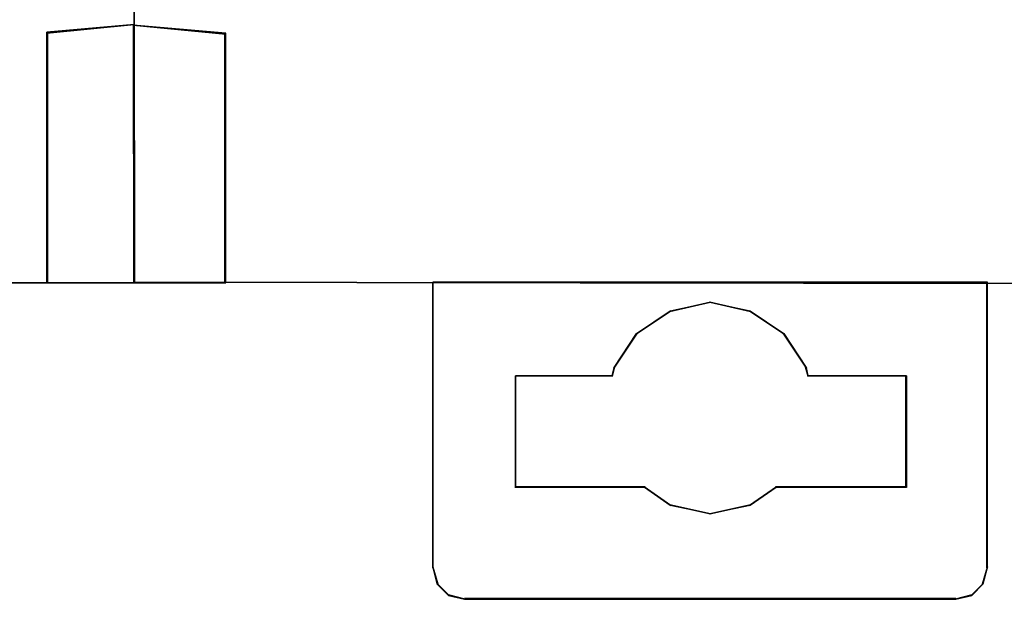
# Model space of a CAD drawing. Header units: millimetres. Extents: x 18084 to 47233, y 38174 to 56392.
# Tile 229 of 253: x 26267 to 26283, y 53625 to 53634. Entities that reach past the tile are written whole.
import ezdxf

# ---------------------------------------------------------------- set-up
doc = ezdxf.new("R2010")
doc.units = ezdxf.units.MM
doc.header["$LTSCALE"] = 100
doc.layers.add('45', color=7, linetype='Continuous')

msp = doc.modelspace()

# ---------------------------------------------------------------- linework, layer by layer
at = {"layer": '45', "color": 59}
for p, q in [((26268.834, 53694.556), (26268.864, 53629.732)), ((26268.864, 53629.732), (26268.834, 53694.556)), ((26268.834, 53694.556), (26268.864, 53629.732)), ((26268.864, 53629.732), (26268.834, 53694.556)), ((26250.85, 53629.75), (26267.507, 53629.732)), ((26267.507, 53629.732), (26250.85, 53629.75)), ((26250.85, 53629.75), (26267.507, 53629.732)), ((26267.507, 53629.732), (26250.85, 53629.75)), ((26286.85, 53629.715), (26268.851, 53629.745)), ((26268.851, 53629.745), (26286.85, 53629.715)), ((26286.85, 53629.715), (26268.851, 53629.745)), ((26268.851, 53629.745), (26286.85, 53629.715))]:
    msp.add_line(p, q, dxfattribs=at)
at = {"layer": '45', "color": 7}
for p, q in [((26268.858, 53633.782), (26267.492, 53633.661)), ((26267.492, 53633.648), (26268.859, 53633.782)), ((26268.859, 53633.782), (26267.492, 53633.648)), ((26268.858, 53633.782), (26267.492, 53633.661)), ((26267.492, 53633.648), (26268.859, 53633.782)), ((26268.859, 53633.782), (26267.492, 53633.648)), ((26268.853, 53633.777), (26267.5, 53633.656)), ((26268.853, 53633.777), (26267.5, 53633.656)), ((26268.846, 53633.772), (26268.852, 53629.732)), ((26270.297, 53633.645), (26268.846, 53633.772)), ((26268.846, 53633.772), (26268.846, 53633.772)), ((26270.297, 53633.633), (26268.846, 53633.772)), ((26268.846, 53633.772), (26270.297, 53633.633)), ((26268.846, 53633.772), (26268.852, 53629.732)), ((26270.297, 53633.645), (26268.846, 53633.772)), ((26268.846, 53633.772), (26268.846, 53633.772)), ((26270.297, 53633.633), (26268.846, 53633.772)), ((26268.846, 53633.772), (26270.297, 53633.633)), ((26268.851, 53633.767), (26268.857, 53629.737)), ((26270.292, 53633.64), (26268.851, 53633.767)), ((26268.851, 53633.767), (26268.851, 53633.767)), ((26268.851, 53633.767), (26268.857, 53629.737)), ((26270.292, 53633.64), (26268.851, 53633.767)), ((26268.851, 53633.767), (26268.851, 53633.767)), ((26268.853, 53633.766), (26268.853, 53633.777)), ((26268.853, 53633.777), (26268.853, 53633.777)), ((26268.853, 53633.766), (26268.853, 53633.777)), ((26268.853, 53633.777), (26268.853, 53633.777)), ((26268.859, 53629.737), (26268.853, 53633.766)), ((26268.859, 53629.737), (26268.853, 53633.766)), ((26268.858, 53633.771), (26268.858, 53633.782)), ((26268.858, 53633.782), (26268.858, 53633.782)), ((26268.858, 53633.771), (26268.858, 53633.782)), ((26268.858, 53633.782), (26268.858, 53633.782)), ((26268.864, 53629.732), (26268.858, 53633.771)), ((26268.864, 53629.732), (26268.858, 53633.771)), ((26267.492, 53633.661), (26267.492, 53630.758)), ((26267.492, 53633.661), (26267.492, 53630.758)), ((26267.492, 53633.66), (26267.492, 53630.755)), ((26267.492, 53630.755), (26267.492, 53633.66)), ((26267.492, 53633.66), (26267.492, 53633.66)), ((26267.492, 53633.66), (26267.492, 53630.755)), ((26267.492, 53630.755), (26267.492, 53633.66)), ((26267.492, 53633.66), (26267.492, 53633.66)), ((26267.492, 53633.648), (26267.492, 53633.648)), ((26267.492, 53633.648), (26267.492, 53633.648)), ((26267.5, 53633.656), (26267.5, 53630.761)), ((26267.5, 53633.656), (26267.5, 53630.761)), ((26270.285, 53629.732), (26270.285, 53633.645)), ((26270.285, 53633.645), (26270.285, 53629.732)), ((26270.285, 53629.732), (26270.285, 53633.645)), ((26270.285, 53633.645), (26270.285, 53629.732)), ((26270.292, 53629.737), (26270.292, 53633.64)), ((26270.292, 53629.737), (26270.292, 53633.64)), ((26270.297, 53629.732), (26270.297, 53633.645)), ((26270.297, 53629.732), (26270.297, 53633.645)), ((26270.297, 53633.633), (26270.297, 53633.633)), ((26270.297, 53633.633), (26270.297, 53633.633)), ((26267.492, 53630.767), (26267.492, 53629.732)), ((26267.492, 53629.732), (26267.492, 53630.767)), ((26267.492, 53630.767), (26267.492, 53630.767)), ((26267.492, 53630.767), (26267.492, 53629.732)), ((26267.492, 53629.732), (26267.492, 53630.767)), ((26267.492, 53630.767), (26267.492, 53630.767)), ((26267.492, 53630.758), (26267.492, 53629.732)), ((26267.492, 53630.758), (26267.492, 53629.732)), ((26267.5, 53630.761), (26267.5, 53629.737)), ((26267.5, 53630.761), (26267.5, 53629.737)), ((26267.492, 53629.732), (26268.864, 53629.732)), ((26267.492, 53629.732), (26268.864, 53629.732)), ((26267.5, 53629.737), (26268.859, 53629.737)), ((26267.5, 53629.737), (26268.859, 53629.737)), ((26268.852, 53629.732), (26270.297, 53629.732)), ((26268.852, 53629.732), (26270.297, 53629.732)), ((26268.857, 53629.737), (26270.292, 53629.737)), ((26268.857, 53629.737), (26270.292, 53629.737)), ((26270.285, 53629.732), (26270.285, 53629.732)), ((26270.285, 53629.732), (26270.285, 53629.732)), ((26273.544, 53625.265), (26273.544, 53629.745)), ((26273.544, 53629.745), (26273.544, 53625.265)), ((26282.244, 53629.745), (26273.544, 53629.745)), ((26273.544, 53629.745), (26273.544, 53625.268)), ((26273.544, 53625.265), (26273.544, 53629.745)), ((26273.544, 53629.745), (26273.544, 53625.265)), ((26282.244, 53629.745), (26273.544, 53629.745)), ((26273.544, 53629.745), (26273.544, 53625.268)), ((26282.232, 53629.745), (26282.232, 53625.265)), ((26282.232, 53625.265), (26282.232, 53629.745)), ((26282.232, 53629.745), (26282.232, 53629.745)), ((26282.232, 53629.745), (26282.232, 53625.265)), ((26282.232, 53625.265), (26282.232, 53629.745)), ((26282.232, 53629.745), (26282.232, 53629.745)), ((26282.244, 53625.268), (26282.244, 53629.745)), ((26282.244, 53629.745), (26282.244, 53629.745)), ((26282.244, 53625.268), (26282.244, 53629.745)), ((26282.244, 53629.745), (26282.244, 53629.745)), ((26277.263, 53629.281), (26277.899, 53629.427)), ((26277.899, 53629.427), (26277.263, 53629.281)), ((26277.263, 53629.281), (26277.899, 53629.427)), ((26277.899, 53629.427), (26277.263, 53629.281)), ((26277.268, 53629.294), (26277.894, 53629.427)), ((26277.268, 53629.294), (26277.894, 53629.427)), ((26277.887, 53629.427), (26278.525, 53629.281)), ((26278.525, 53629.281), (26277.887, 53629.427)), ((26277.887, 53629.427), (26277.887, 53629.427)), ((26277.887, 53629.427), (26278.525, 53629.281)), ((26278.525, 53629.281), (26277.887, 53629.427)), ((26277.887, 53629.427), (26277.887, 53629.427)), ((26277.894, 53629.427), (26278.52, 53629.294)), ((26277.894, 53629.427), (26277.894, 53629.427)), ((26277.894, 53629.427), (26278.52, 53629.294)), ((26277.894, 53629.427), (26277.894, 53629.427)), ((26276.737, 53628.931), (26277.276, 53629.293)), ((26277.276, 53629.293), (26276.737, 53628.931)), ((26276.737, 53628.931), (26277.276, 53629.293)), ((26277.276, 53629.293), (26276.737, 53628.931)), ((26276.741, 53628.941), (26277.268, 53629.294)), ((26276.741, 53628.941), (26277.268, 53629.294)), ((26277.263, 53629.281), (26277.263, 53629.281)), ((26277.263, 53629.281), (26277.263, 53629.281)), ((26278.513, 53629.293), (26279.052, 53628.931)), ((26279.052, 53628.931), (26278.513, 53629.293)), ((26278.513, 53629.293), (26278.513, 53629.293)), ((26278.513, 53629.293), (26279.052, 53628.931)), ((26279.052, 53628.931), (26278.513, 53629.293)), ((26278.513, 53629.293), (26278.513, 53629.293)), ((26278.52, 53629.294), (26279.048, 53628.941)), ((26278.52, 53629.294), (26279.048, 53628.941)), ((26276.384, 53628.397), (26276.749, 53628.943)), ((26276.749, 53628.943), (26276.384, 53628.397)), ((26276.384, 53628.397), (26276.749, 53628.943)), ((26276.749, 53628.943), (26276.384, 53628.397)), ((26276.387, 53628.405), (26276.741, 53628.941)), ((26276.387, 53628.405), (26276.741, 53628.941)), ((26279.04, 53628.943), (26279.405, 53628.397)), ((26279.405, 53628.397), (26279.04, 53628.943)), ((26279.04, 53628.943), (26279.04, 53628.943)), ((26279.04, 53628.943), (26279.405, 53628.397)), ((26279.405, 53628.397), (26279.04, 53628.943)), ((26279.04, 53628.943), (26279.04, 53628.943)), ((26279.048, 53628.941), (26279.402, 53628.405)), ((26279.048, 53628.941), (26279.402, 53628.405)), ((26276.737, 53628.931), (26276.737, 53628.931)), ((26276.737, 53628.931), (26276.737, 53628.931)), ((26276.357, 53628.263), (26276.396, 53628.41)), ((26276.396, 53628.41), (26276.357, 53628.263)), ((26276.357, 53628.263), (26276.396, 53628.41)), ((26276.396, 53628.41), (26276.357, 53628.263)), ((26276.36, 53628.273), (26276.387, 53628.405)), ((26276.36, 53628.273), (26276.387, 53628.405)), ((26276.384, 53628.397), (26276.384, 53628.397)), ((26276.384, 53628.397), (26276.384, 53628.397)), ((26279.392, 53628.41), (26279.432, 53628.263)), ((26279.432, 53628.263), (26279.392, 53628.41)), ((26279.392, 53628.41), (26279.392, 53628.41)), ((26279.392, 53628.41), (26279.432, 53628.263)), ((26279.432, 53628.263), (26279.392, 53628.41)), ((26279.392, 53628.41), (26279.392, 53628.41)), ((26279.402, 53628.405), (26279.429, 53628.273)), ((26279.402, 53628.405), (26279.429, 53628.273)), ((26276.369, 53628.276), (26274.841, 53628.276)), ((26274.841, 53628.276), (26276.369, 53628.276)), ((26274.841, 53628.276), (26274.841, 53626.521)), ((26274.841, 53626.521), (26274.841, 53628.276)), ((26274.841, 53628.276), (26274.841, 53628.276)), ((26276.369, 53628.276), (26274.841, 53628.276)), ((26274.841, 53628.276), (26276.369, 53628.276)), ((26274.841, 53628.276), (26274.841, 53626.521)), ((26274.841, 53626.521), (26274.841, 53628.276)), ((26274.841, 53628.276), (26274.841, 53628.276)), ((26274.841, 53626.523), (26274.841, 53628.273)), ((26274.841, 53628.273), (26276.36, 53628.273)), ((26274.841, 53626.523), (26274.841, 53628.273)), ((26274.841, 53628.273), (26276.36, 53628.273)), ((26276.357, 53628.263), (26276.357, 53628.263)), ((26276.357, 53628.263), (26276.357, 53628.263)), ((26276.369, 53628.276), (26276.369, 53628.276)), ((26276.369, 53628.276), (26276.369, 53628.276)), ((26280.975, 53628.276), (26279.42, 53628.276)), ((26279.42, 53628.276), (26280.975, 53628.276)), ((26280.975, 53628.276), (26279.42, 53628.276)), ((26279.42, 53628.276), (26280.975, 53628.276)), ((26279.429, 53628.273), (26280.975, 53628.273)), ((26279.429, 53628.273), (26280.975, 53628.273)), ((26280.963, 53628.276), (26280.963, 53626.521)), ((26280.963, 53626.521), (26280.963, 53628.276)), ((26280.963, 53628.276), (26280.963, 53628.276)), ((26280.963, 53628.276), (26280.963, 53626.521)), ((26280.963, 53626.521), (26280.963, 53628.276)), ((26280.963, 53628.276), (26280.963, 53628.276)), ((26280.975, 53628.276), (26280.975, 53628.276)), ((26280.975, 53628.276), (26280.975, 53628.276)), ((26280.975, 53628.273), (26280.975, 53626.523)), ((26280.975, 53628.273), (26280.975, 53626.523)), ((26275.435, 53626.534), (26274.841, 53626.534)), ((26274.841, 53626.534), (26275.435, 53626.534)), ((26275.435, 53626.534), (26274.841, 53626.534)), ((26274.841, 53626.534), (26275.435, 53626.534)), ((26275.423, 53626.523), (26274.841, 53626.523)), ((26275.423, 53626.523), (26274.841, 53626.523)), ((26276.873, 53626.534), (26275.422, 53626.534)), ((26275.422, 53626.534), (26276.873, 53626.534)), ((26276.873, 53626.534), (26275.422, 53626.534)), ((26275.422, 53626.534), (26276.873, 53626.534)), ((26276.866, 53626.523), (26275.423, 53626.523)), ((26276.866, 53626.523), (26275.423, 53626.523)), ((26275.435, 53626.534), (26275.435, 53626.534)), ((26275.435, 53626.534), (26275.435, 53626.534)), ((26277.276, 53626.241), (26276.861, 53626.534)), ((26276.861, 53626.534), (26277.276, 53626.241)), ((26277.276, 53626.241), (26276.861, 53626.534)), ((26276.861, 53626.534), (26277.276, 53626.241)), ((26277.268, 53626.241), (26276.866, 53626.523)), ((26277.268, 53626.241), (26276.866, 53626.523)), ((26276.873, 53626.534), (26276.873, 53626.534)), ((26276.873, 53626.534), (26276.873, 53626.534)), ((26278.933, 53626.534), (26278.513, 53626.241)), ((26278.513, 53626.241), (26278.933, 53626.534)), ((26278.933, 53626.534), (26278.513, 53626.241)), ((26278.513, 53626.241), (26278.933, 53626.534)), ((26278.929, 53626.523), (26278.52, 53626.241)), ((26278.929, 53626.523), (26278.52, 53626.241)), ((26280.371, 53626.534), (26278.92, 53626.534)), ((26278.92, 53626.534), (26280.371, 53626.534)), ((26280.371, 53626.534), (26278.92, 53626.534)), ((26278.92, 53626.534), (26280.371, 53626.534)), ((26280.371, 53626.523), (26278.929, 53626.523)), ((26280.371, 53626.523), (26278.929, 53626.523)), ((26278.933, 53626.534), (26278.933, 53626.534)), ((26278.933, 53626.534), (26278.933, 53626.534)), ((26280.975, 53626.534), (26280.359, 53626.534)), ((26280.359, 53626.534), (26280.975, 53626.534)), ((26280.975, 53626.534), (26280.359, 53626.534)), ((26280.359, 53626.534), (26280.975, 53626.534)), ((26280.371, 53626.534), (26280.371, 53626.534)), ((26280.371, 53626.534), (26280.371, 53626.534)), ((26280.975, 53626.523), (26280.371, 53626.523)), ((26280.975, 53626.523), (26280.371, 53626.523)), ((26280.975, 53626.534), (26280.975, 53626.534)), ((26280.975, 53626.534), (26280.975, 53626.534)), ((26277.899, 53626.114), (26277.263, 53626.253)), ((26277.263, 53626.253), (26277.899, 53626.114)), ((26277.899, 53626.114), (26277.263, 53626.253)), ((26277.263, 53626.253), (26277.899, 53626.114)), ((26277.894, 53626.114), (26277.268, 53626.241)), ((26277.894, 53626.114), (26277.268, 53626.241)), ((26277.276, 53626.241), (26277.276, 53626.241)), ((26277.276, 53626.241), (26277.276, 53626.241)), ((26278.525, 53626.253), (26277.887, 53626.114)), ((26277.887, 53626.114), (26278.525, 53626.253)), ((26278.525, 53626.253), (26277.887, 53626.114)), ((26277.887, 53626.114), (26278.525, 53626.253)), ((26278.52, 53626.241), (26277.894, 53626.114)), ((26278.52, 53626.241), (26277.894, 53626.114)), ((26278.525, 53626.253), (26278.525, 53626.253)), ((26278.525, 53626.253), (26278.525, 53626.253)), ((26277.899, 53626.114), (26277.899, 53626.114)), ((26277.899, 53626.114), (26277.899, 53626.114)), ((26273.621, 53625.012), (26273.544, 53625.278)), ((26273.544, 53625.278), (26273.621, 53625.012)), ((26273.621, 53625.012), (26273.544, 53625.278)), ((26273.544, 53625.278), (26273.621, 53625.012)), ((26273.544, 53625.268), (26273.609, 53625.014)), ((26273.544, 53625.268), (26273.609, 53625.014)), ((26273.544, 53625.265), (26273.544, 53625.265)), ((26273.544, 53625.265), (26273.544, 53625.265)), ((26282.244, 53625.278), (26282.167, 53625.012)), ((26282.167, 53625.012), (26282.244, 53625.278)), ((26282.244, 53625.278), (26282.167, 53625.012)), ((26282.167, 53625.012), (26282.244, 53625.278)), ((26282.179, 53625.014), (26282.244, 53625.268)), ((26282.179, 53625.014), (26282.244, 53625.268)), ((26282.244, 53625.278), (26282.244, 53625.278)), ((26282.244, 53625.278), (26282.244, 53625.278)), ((26273.8, 53624.831), (26273.609, 53625.027)), ((26273.609, 53625.027), (26273.8, 53624.831)), ((26273.8, 53624.831), (26273.609, 53625.027)), ((26273.609, 53625.027), (26273.8, 53624.831)), ((26273.609, 53625.014), (26273.789, 53624.832)), ((26273.609, 53625.014), (26273.789, 53624.832)), ((26273.621, 53625.012), (26273.621, 53625.012)), ((26273.621, 53625.012), (26273.621, 53625.012)), ((26282.18, 53625.027), (26281.989, 53624.831)), ((26281.989, 53624.831), (26282.18, 53625.027)), ((26282.18, 53625.027), (26281.989, 53624.831)), ((26281.989, 53624.831), (26282.18, 53625.027)), ((26282, 53624.832), (26282.179, 53625.014)), ((26282, 53624.832), (26282.179, 53625.014)), ((26282.18, 53625.027), (26282.18, 53625.027)), ((26282.18, 53625.027), (26282.18, 53625.027)), ((26274.051, 53624.772), (26273.788, 53624.844)), ((26273.788, 53624.844), (26274.051, 53624.772)), ((26274.051, 53624.772), (26273.788, 53624.844)), ((26273.788, 53624.844), (26274.051, 53624.772)), ((26273.789, 53624.832), (26274.039, 53624.772)), ((26273.789, 53624.832), (26274.039, 53624.772)), ((26273.8, 53624.831), (26273.8, 53624.831)), ((26273.8, 53624.831), (26273.8, 53624.831)), ((26281.75, 53624.784), (26274.039, 53624.784)), ((26274.039, 53624.784), (26281.75, 53624.784)), ((26281.75, 53624.784), (26274.039, 53624.784)), ((26274.039, 53624.784), (26281.75, 53624.784)), ((26274.039, 53624.772), (26281.75, 53624.772)), ((26274.039, 53624.772), (26281.75, 53624.772)), ((26274.051, 53624.772), (26274.051, 53624.772)), ((26274.051, 53624.772), (26274.051, 53624.772)), ((26282.001, 53624.844), (26281.738, 53624.772)), ((26281.738, 53624.772), (26282.001, 53624.844)), ((26282.001, 53624.844), (26281.738, 53624.772)), ((26281.738, 53624.772), (26282.001, 53624.844)), ((26281.75, 53624.772), (26282, 53624.832)), ((26281.75, 53624.772), (26282, 53624.832)), ((26281.75, 53624.784), (26281.75, 53624.784)), ((26281.75, 53624.784), (26281.75, 53624.784)), ((26282.001, 53624.844), (26282.001, 53624.844)), ((26282.001, 53624.844), (26282.001, 53624.844))]:
    msp.add_line(p, q, dxfattribs=at)

doc.saveas('drawing.dxf')
